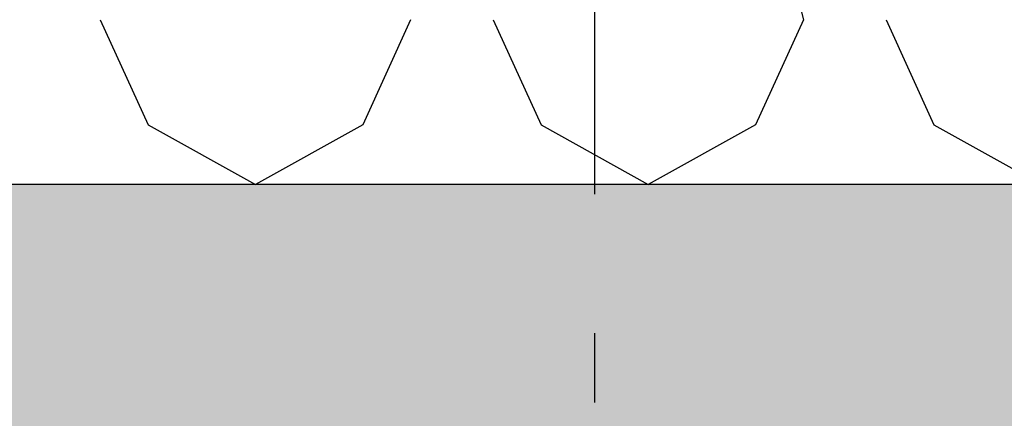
# Model space of a CAD drawing. Header units: millimetres. Extents: x -78790 to -55226, y -2070 to 11020.
# Tile 50 of 108: x -69087 to -68378, y 6682 to 6969. Entities that reach past the tile are written whole.
import ezdxf
from ezdxf.enums import TextEntityAlignment as Align

# ---------------------------------------------------------------- set-up
doc = ezdxf.new("R2010")
doc.units = ezdxf.units.MM
doc.header["$LTSCALE"] = 0.5
doc.header["$MEASUREMENT"] = 0
doc.linetypes.add('Akselinje', pattern=[1500, 1000, -200, 100, -200])
doc.linetypes.add('PLINE', pattern=[0])
for name, color, linetype in [('251- Frittbærende dekker', 7, 'Continuous'), ('251- Frittbærende dekker (Skravur)', 7, 'Continuous'), ('261- Primærkonstruksjon (tak) (Skravur)(Nye konstruksjoner)', 7, 'Continuous'), ('261- Primærkonstruksjon (tak)(Nye konstruksjoner)', 7, 'Continuous'), ('82-- Modullinjer', 7, 'Continuous')]:
    doc.layers.add(name, color=color, linetype=linetype)
doc.styles.add('GENERATED_STYLE_1', font='arial.ttf')

# ---------------------------------------------------------------- blocks, each defined once
blk = doc.blocks.new('*X13')
at = {"layer": '261- Primærkonstruksjon (tak) (Skravur)(Nye konstruksjoner)', "linetype": 'PLINE'}
for p, q in [((-68593.01, 7250.37), (-68522.65, 6968.93)), ((-69029.24, 6968.93), (-68994.75, 6893.14)), ((-68805.68, 6968.93), (-68840.17, 6893.14)), ((-68746.21, 6968.93), (-68711.72, 6893.14)), ((-68522.65, 6968.93), (-68557.14, 6893.14)), ((-68463.19, 6968.93), (-68428.69, 6893.14)), ((-68994.75, 6893.14), (-68917.46, 6850)), ((-68840.17, 6893.14), (-68917.46, 6850)), ((-68711.72, 6893.14), (-68634.43, 6850)), ((-68557.14, 6893.14), (-68634.43, 6850)), ((-68428.69, 6893.14), (-68351.4, 6850))]:
    blk.add_line(p, q, dxfattribs=at)
blk = doc.blocks.new('Standard grid marker[4]', base_point=(-68673.16, 9043.03))
at = {"layer": '82-- Modullinjer', "linetype": 'Akselinje'}
blk.add_line((-68673.16, 8843.03), (-68673.16, 1550), dxfattribs=at)
at = {"layer": '82-- Modullinjer', "style": 'GENERATED_STYLE_1'}
for tag, p in [('AC_MarkerText_1_0', (-68673.16, 9380.53)), ('AC_MarkerText_1_1', (-68673.16, 1187.5))]:
    blk.add_attdef(tag, text='', height=175, rotation=360, dxfattribs=at).set_placement(p, align=Align.TOP_CENTER)

msp = doc.modelspace()

# ---------------------------------------------------------------- hatches: boundary and pattern name
at = {"layer": '251- Frittbærende dekker (Skravur)', "linetype": 'Continuous'}
h = msp.add_hatch(dxfattribs=at)
h.set_pattern_fill('Betong_strukturell', color=256, style=0, pattern_type=2)
h.set_pattern_definition([(0, (0, 0), (0, 311.7692), [30, -150]), (0, (90, 155.9), (0, 311.7692), [30, -150]), (60, (0, 0), (-270, 155.8846), [30, -150]), (60, (180, 0), (-270, 155.8846), [30, -150]), (120, (30, 0), (270, 155.8846), [30, -150]), (120, (210, 0), (270, 155.8846), [30, -150]), (0, (0, 30), (0, 60), [0, -60, 0, -90.000004]), (45, (30, 30), (-42.42641, 42.42641), [0, -45, 0, -75.000003])])
h.paths.add_polyline_path([(-62878.16, 6850), (-74978.16, 6850), (-74978.16, 6620), (-62878.16, 6620)])

# ---------------------------------------------------------------- linework, layer by layer
at = {"layer": '251- Frittbærende dekker', "linetype": 'PLINE', "flags": 128}
msp.add_lwpolyline([(-62878.16, 6850), (-74958.16, 6850), (-74960.16, 6850), (-74978.16, 6850)], dxfattribs=at)

# ---------------------------------------------------------------- block references
at = {"layer": '261- Primærkonstruksjon (tak)(Nye konstruksjoner)'}
msp.add_blockref('*X13', (0, 0), dxfattribs=at)
at = {"layer": '82-- Modullinjer', "linetype": 'PLINE'}
msp.add_blockref('Standard grid marker[4]', (-68673.16, 9043.03), dxfattribs=at)

doc.saveas('drawing.dxf')
